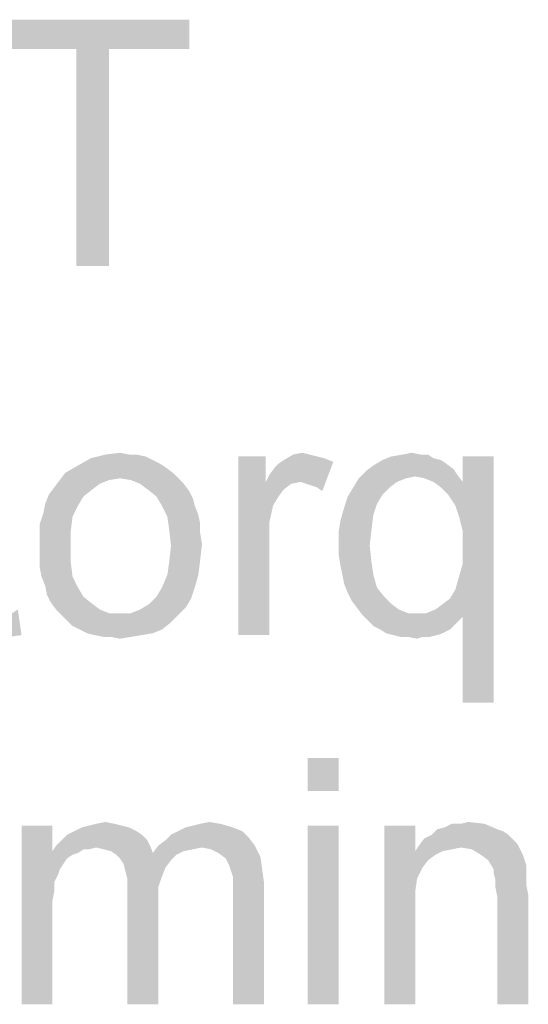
# Model space of a CAD drawing. Header units: millimetres. Extents: x 0 to 594, y 1 to 420.
# Tile 10 of 214: x 170 to 176, y 121 to 133. Entities that reach past the tile are written whole.
import ezdxf

# ---------------------------------------------------------------- set-up
doc = ezdxf.new("R2010")
doc.units = ezdxf.units.MM
doc.header["$LTSCALE"] = 32.67
doc.layers.add('61765N-2-A-2_DXF_TEXT', color=7, linetype='CONTINUOUS')

msp = doc.modelspace()

# ---------------------------------------------------------------- linework, layer by layer
at = {"layer": '61765N-2-A-2_DXF_TEXT', "color": 2, "linetype": 'Continuous'}
for points in [[(171.8098, 132.5187), (169.4543, 132.1631), (169.4543, 132.5187)], [(170.432, 132.1631), (169.4543, 132.1631), (171.8098, 132.5187)], [(170.832, 132.1631), (170.432, 132.1631), (171.8098, 132.5187)], [(170.832, 132.1631), (171.8098, 132.5187), (171.8098, 132.1631)], [(170.832, 132.1631), (170.432, 129.5187), (170.432, 132.1631)], [(170.432, 129.5187), (170.832, 132.1631), (170.832, 129.5187)], [(171.1654, 127.2187), (171.2765, 127.1965), (170.6098, 127.1742)], [(171.0765, 127.2187), (171.1654, 127.2187), (170.6098, 127.1742)], [(171.0765, 127.2187), (170.6098, 127.1742), (170.7876, 127.2187)], [(170.7876, 127.2187), (170.9654, 127.2409), (171.0765, 127.2187)], [(173.2765, 127.2187), (173.3654, 127.1965), (172.9654, 127.152)], [(173.2765, 127.2187), (172.9654, 127.152), (173.0765, 127.2187)], [(173.0765, 127.2187), (173.1876, 127.2409), (173.2765, 127.2187)], [(174.632, 127.2187), (174.7209, 127.2187), (174.2765, 127.1965)], [(174.632, 127.2187), (174.2765, 127.1965), (174.4098, 127.2187)], [(174.2765, 127.1965), (174.7209, 127.2187), (174.7876, 127.1742)], [(174.4098, 127.2187), (174.5209, 127.2409), (174.632, 127.2187)], [(171.5209, 127.0631), (170.2987, 126.9965), (170.4543, 127.0853)], [(171.3654, 127.152), (170.4543, 127.0853), (170.6098, 127.1742)], [(171.3654, 127.152), (171.4543, 127.1076), (170.4543, 127.0853)], [(170.4543, 127.0853), (171.4543, 127.1076), (171.5209, 127.0631)], [(170.6098, 127.1742), (171.2765, 127.1965), (171.3654, 127.152)], [(172.7431, 127.1965), (172.7431, 126.8853), (172.4098, 125.0187)], [(172.7431, 127.1965), (172.4098, 125.0187), (172.4098, 127.1965)], [(172.7431, 126.8853), (172.7876, 126.9742), (173.5654, 127.1298)], [(173.1654, 126.8853), (172.7431, 126.8853), (173.5654, 127.1298)], [(172.7876, 126.9742), (172.8543, 127.0631), (173.5654, 127.1298)], [(172.8543, 127.0631), (172.8987, 127.1076), (173.5654, 127.1298)], [(173.5654, 127.1298), (172.8987, 127.1076), (172.9654, 127.152)], [(173.3654, 127.1965), (173.4543, 127.1742), (172.9654, 127.152)], [(172.9654, 127.152), (173.4543, 127.1742), (173.5654, 127.1298)], [(173.232, 126.8631), (173.1654, 126.8853), (173.5654, 127.1298)], [(173.2987, 126.8409), (173.232, 126.8631), (173.5654, 127.1298)], [(173.3654, 126.8187), (173.2987, 126.8409), (173.5654, 127.1298)], [(173.3654, 126.8187), (173.5654, 127.1298), (173.432, 126.7742)], [(175.032, 127.0409), (173.9654, 127.0187), (174.0543, 127.0853)], [(174.8765, 127.152), (174.9431, 127.1076), (174.0543, 127.0853)], [(174.8765, 127.152), (174.0543, 127.0853), (174.1654, 127.152)], [(174.0543, 127.0853), (174.9431, 127.1076), (175.032, 127.0409)], [(174.7876, 127.1742), (174.1654, 127.152), (174.2765, 127.1965)], [(174.1654, 127.152), (174.7876, 127.1742), (174.8765, 127.152)], [(174.9654, 126.7298), (175.1431, 126.8853), (175.5209, 127.1965)], [(175.0543, 126.5965), (174.9654, 126.7298), (175.5209, 127.1965)], [(175.0987, 126.4631), (175.0543, 126.5965), (175.5209, 127.1965)], [(175.0543, 125.5742), (175.0987, 125.7298), (175.5209, 127.1965)], [(175.1431, 125.2409), (175.0543, 125.5742), (175.5209, 127.1965)], [(175.1431, 126.2853), (175.0987, 126.4631), (175.5209, 127.1965)], [(175.0987, 125.7298), (175.1431, 125.8853), (175.5209, 127.1965)], [(175.5209, 127.1965), (175.1431, 126.8853), (175.1431, 127.1965)], [(175.1431, 126.0853), (175.1431, 126.2853), (175.5209, 127.1965)], [(175.1431, 125.8853), (175.1431, 126.0853), (175.5209, 127.1965)], [(175.1431, 124.1965), (175.1431, 125.2409), (175.5209, 127.1965)], [(175.1431, 124.1965), (175.5209, 127.1965), (175.5209, 124.1965)], [(171.6098, 126.9965), (170.9654, 126.9298), (170.232, 126.9076)], [(171.6098, 126.9965), (170.232, 126.9076), (170.2987, 126.9965)], [(170.2987, 126.9965), (171.5209, 127.0631), (171.6098, 126.9965)], [(170.9654, 126.9298), (171.6098, 126.9965), (171.6765, 126.9298)], [(175.0765, 126.9742), (173.8765, 126.9298), (173.9654, 127.0187)], [(175.0765, 126.9742), (174.5654, 126.952), (173.8765, 126.9298)], [(173.9654, 127.0187), (175.032, 127.0409), (175.0765, 126.9742)], [(174.6765, 126.9298), (174.5654, 126.952), (175.0765, 126.9742)], [(174.7876, 126.8853), (174.6765, 126.9298), (175.0765, 126.9742)], [(174.7876, 126.8853), (175.0765, 126.9742), (175.1431, 126.8853)], [(170.832, 126.9076), (170.7209, 126.8631), (170.1654, 126.8187)], [(170.832, 126.9076), (170.1654, 126.8187), (170.232, 126.9076)], [(170.1654, 126.8187), (170.7209, 126.8631), (170.632, 126.7965)], [(170.232, 126.9076), (170.9654, 126.9298), (170.832, 126.9076)], [(171.6765, 126.9298), (171.0987, 126.9076), (170.9654, 126.9298)], [(171.2098, 126.8631), (171.0987, 126.9076), (171.6765, 126.9298)], [(171.2098, 126.8631), (171.6765, 126.9298), (171.7431, 126.8631)], [(171.7431, 126.8631), (171.2987, 126.7965), (171.2098, 126.8631)], [(171.2987, 126.7965), (171.7431, 126.8631), (171.8098, 126.7742)], [(172.7431, 126.8853), (172.832, 126.5965), (172.4098, 125.0187)], [(172.7431, 126.8853), (173.1654, 126.8853), (173.0543, 126.8631)], [(172.7431, 126.8853), (173.0543, 126.8631), (172.9654, 126.7965)], [(172.7431, 126.8853), (172.9654, 126.7965), (172.8987, 126.7076)], [(172.7431, 126.8853), (172.8987, 126.7076), (172.832, 126.5965)], [(174.4543, 126.9298), (174.3431, 126.8853), (173.8098, 126.8187)], [(174.4543, 126.9298), (173.8098, 126.8187), (173.8765, 126.9298)], [(173.8098, 126.8187), (174.3431, 126.8853), (174.2543, 126.8187)], [(173.8765, 126.9298), (174.5654, 126.952), (174.4543, 126.9298)], [(175.1431, 126.8853), (174.8765, 126.8187), (174.7876, 126.8853)], [(174.9654, 126.7298), (174.8765, 126.8187), (175.1431, 126.8853)], [(170.5209, 126.7076), (170.0543, 126.6187), (170.0987, 126.7298)], [(170.632, 126.7965), (170.0987, 126.7298), (170.1654, 126.8187)], [(170.0987, 126.7298), (170.632, 126.7965), (170.5209, 126.7076)], [(171.8098, 126.7742), (171.4098, 126.7076), (171.2987, 126.7965)], [(171.4098, 126.7076), (171.8098, 126.7742), (171.8543, 126.6853)], [(174.2543, 126.8187), (174.1654, 126.7298), (173.7431, 126.7076)], [(174.2543, 126.8187), (173.7431, 126.7076), (173.8098, 126.8187)], [(173.7431, 126.7076), (174.1654, 126.7298), (174.0987, 126.6187)], [(170.4543, 126.5965), (170.032, 126.5076), (170.0543, 126.6187)], [(170.0543, 126.6187), (170.5209, 126.7076), (170.4543, 126.5965)], [(171.8543, 126.6853), (171.4765, 126.5965), (171.4098, 126.7076)], [(171.4765, 126.5965), (171.8543, 126.6853), (171.8765, 126.5965)], [(174.0987, 126.6187), (173.6987, 126.5742), (173.7431, 126.7076)], [(173.6987, 126.5742), (174.0987, 126.6187), (174.0543, 126.4853)], [(170.3876, 126.4631), (169.9876, 126.3742), (170.032, 126.5076)], [(170.032, 126.5076), (170.4543, 126.5965), (170.3876, 126.4631)], [(171.8765, 126.5965), (171.5431, 126.4631), (171.4765, 126.5965)], [(171.8765, 126.5965), (171.9209, 126.4853), (171.5431, 126.4631)], [(171.5431, 126.4631), (171.9209, 126.4853), (171.9431, 126.3742)], [(172.832, 126.5965), (172.7876, 126.3965), (172.4098, 125.0187)], [(174.0543, 126.4853), (173.6543, 126.4187), (173.6987, 126.5742)], [(173.6543, 126.4187), (174.0543, 126.4853), (174.032, 126.3076)], [(169.9876, 126.3742), (170.3876, 126.4631), (170.3654, 126.2853)], [(170.3654, 126.2853), (169.9876, 126.2409), (169.9876, 126.3742)], [(171.9431, 126.3742), (171.5654, 126.3076), (171.5431, 126.4631)], [(171.5654, 126.3076), (171.9431, 126.3742), (171.9431, 126.2631)], [(172.7876, 126.3965), (172.7876, 126.152), (172.4098, 125.0187)], [(174.032, 126.3076), (173.632, 126.2853), (173.6543, 126.4187)], [(169.9876, 126.1076), (169.9876, 126.2409), (170.3654, 126.2853)], [(169.9876, 126.1076), (170.3654, 126.2853), (170.3654, 126.1076)], [(171.9431, 126.2631), (171.5876, 126.1076), (171.5654, 126.3076)], [(171.9431, 126.2631), (171.9654, 126.1298), (171.5876, 126.1076)], [(173.632, 126.1076), (173.632, 126.2853), (174.032, 126.3076)], [(173.632, 126.1076), (174.032, 126.3076), (174.0098, 126.1076)], [(171.5876, 126.1076), (171.9654, 126.1298), (171.9431, 125.9298)], [(172.4098, 125.0187), (172.7876, 126.152), (172.7876, 125.0187)], [(170.3654, 126.1076), (169.9876, 125.9742), (169.9876, 126.1076)], [(169.9876, 125.9742), (170.3654, 126.1076), (170.3654, 125.9076)], [(171.9431, 125.9298), (171.5654, 125.9076), (171.5876, 126.1076)], [(174.0098, 126.1076), (173.632, 125.9965), (173.632, 126.1076)], [(173.632, 125.9965), (174.0098, 126.1076), (174.032, 125.9076)], [(170.3654, 125.9076), (169.9876, 125.8409), (169.9876, 125.9742)], [(170.0098, 125.7298), (169.9876, 125.8409), (170.3654, 125.9076)], [(170.0098, 125.7298), (170.3654, 125.9076), (170.3876, 125.7298)], [(171.5431, 125.752), (171.5654, 125.9076), (171.9431, 125.9298)], [(171.5431, 125.752), (171.9431, 125.9298), (171.9209, 125.752)], [(174.032, 125.9076), (173.6543, 125.8631), (173.632, 125.9965)], [(173.6765, 125.752), (173.6543, 125.8631), (174.032, 125.9076)], [(173.6765, 125.752), (174.032, 125.9076), (174.0543, 125.752)], [(170.3876, 125.7298), (170.0543, 125.6187), (170.0098, 125.7298)], [(170.0543, 125.6187), (170.3876, 125.7298), (170.4543, 125.5965)], [(171.9209, 125.752), (171.4765, 125.5965), (171.5431, 125.752)], [(171.4765, 125.5965), (171.9209, 125.752), (171.8765, 125.5965)], [(174.0543, 125.752), (173.6987, 125.6409), (173.6765, 125.752)], [(173.6987, 125.6409), (174.0543, 125.752), (174.0987, 125.5965)], [(174.0987, 125.5965), (173.7431, 125.5298), (173.6987, 125.6409)], [(170.4543, 125.5965), (170.0765, 125.5076), (170.0543, 125.6187)], [(170.0765, 125.5076), (170.4543, 125.5965), (170.5209, 125.4853)], [(171.8765, 125.5965), (171.4098, 125.4853), (171.4765, 125.5965)], [(171.4098, 125.4853), (171.8765, 125.5965), (171.832, 125.4631)], [(173.7431, 125.5298), (174.0987, 125.5965), (174.1876, 125.4853)], [(174.1876, 125.4853), (173.7876, 125.4409), (173.7431, 125.5298)], [(175.1431, 125.2409), (174.9876, 125.4631), (175.0543, 125.5742)], [(170.5209, 125.4853), (170.1209, 125.4187), (170.0765, 125.5076)], [(170.1209, 125.4187), (170.5209, 125.4853), (170.632, 125.3965)], [(170.632, 125.3965), (170.1876, 125.3298), (170.1209, 125.4187)], [(171.832, 125.4631), (171.3209, 125.3965), (171.4098, 125.4853)], [(171.3209, 125.3965), (171.832, 125.4631), (171.7654, 125.352)], [(173.7876, 125.4409), (174.1876, 125.4853), (174.2765, 125.3965)], [(174.2765, 125.3965), (173.8543, 125.352), (173.7876, 125.4409)], [(174.8098, 125.3298), (174.8987, 125.3965), (174.9876, 125.4631)], [(175.1431, 125.2409), (174.8098, 125.3298), (174.9876, 125.4631)], [(169.232, 125.0187), (169.7209, 125.3298), (169.7654, 125.0187)], [(170.1876, 125.3298), (170.632, 125.3965), (170.7209, 125.3298)], [(170.7209, 125.3298), (170.2543, 125.2631), (170.1876, 125.3298)], [(170.7209, 125.3298), (170.832, 125.2853), (170.2543, 125.2631)], [(170.9654, 125.2853), (171.0987, 125.2853), (170.2543, 125.2631)], [(170.832, 125.2853), (170.9654, 125.2853), (170.2543, 125.2631)], [(171.6765, 125.2631), (170.2543, 125.2631), (171.0987, 125.2853)], [(171.0987, 125.2853), (171.2098, 125.3298), (171.7654, 125.352)], [(171.0987, 125.2853), (171.7654, 125.352), (171.6765, 125.2631)], [(171.7654, 125.352), (171.2098, 125.3298), (171.3209, 125.3965)], [(173.8543, 125.352), (174.2765, 125.3965), (174.3654, 125.3298)], [(174.3654, 125.3298), (173.9209, 125.2631), (173.8543, 125.352)], [(174.3654, 125.3298), (174.4765, 125.2853), (173.9209, 125.2631)], [(174.5876, 125.2853), (174.6987, 125.2853), (173.9209, 125.2631)], [(174.4765, 125.2853), (174.5876, 125.2853), (173.9209, 125.2631)], [(175.1431, 125.2409), (173.9209, 125.2631), (174.6987, 125.2853)], [(175.1431, 125.2409), (174.6987, 125.2853), (174.8098, 125.3298)], [(171.6765, 125.2631), (170.3209, 125.1965), (170.2543, 125.2631)], [(170.3209, 125.1965), (171.6765, 125.2631), (171.5876, 125.1742)], [(171.5876, 125.1742), (170.3876, 125.1298), (170.3209, 125.1965)], [(170.4765, 125.0853), (170.3876, 125.1298), (171.5876, 125.1742)], [(170.4765, 125.0853), (171.5876, 125.1742), (171.4765, 125.0853)], [(175.1431, 125.2409), (173.9876, 125.1965), (173.9209, 125.2631)], [(173.9876, 125.1965), (175.1431, 125.2409), (175.0987, 125.1965)], [(175.0987, 125.1965), (174.0543, 125.1298), (173.9876, 125.1965)], [(174.0543, 125.1298), (175.0987, 125.1965), (175.032, 125.1298)], [(171.4765, 125.0853), (170.5654, 125.0409), (170.4765, 125.0853)], [(170.5654, 125.0409), (171.4765, 125.0853), (171.3654, 125.0409)], [(171.3654, 125.0409), (170.6543, 125.0187), (170.5654, 125.0409)], [(170.6543, 125.0187), (171.3654, 125.0409), (171.232, 125.0187)], [(175.032, 125.1298), (174.1431, 125.0853), (174.0543, 125.1298)], [(174.1431, 125.0853), (175.032, 125.1298), (174.9876, 125.0853)], [(174.9876, 125.0853), (174.2098, 125.0409), (174.1431, 125.0853)], [(174.2098, 125.0409), (174.9876, 125.0853), (174.8987, 125.0409)], [(174.8987, 125.0409), (174.2987, 125.0187), (174.2098, 125.0409)], [(174.2987, 125.0187), (174.8987, 125.0409), (174.832, 125.0187)], [(169.7654, 125.0187), (169.2987, 124.9965), (169.232, 125.0187)], [(169.3876, 124.9965), (169.2987, 124.9965), (169.7654, 125.0187)], [(169.3876, 124.9965), (169.7654, 125.0187), (169.6098, 124.9965)], [(171.232, 125.0187), (170.7654, 124.9965), (170.6543, 125.0187)], [(170.8543, 124.9965), (170.7654, 124.9965), (171.232, 125.0187)], [(170.8543, 124.9965), (171.232, 125.0187), (171.0987, 124.9965)], [(171.0987, 124.9965), (170.9654, 124.9742), (170.8543, 124.9965)], [(174.832, 125.0187), (174.3876, 124.9965), (174.2987, 125.0187)], [(174.4765, 124.9965), (174.3876, 124.9965), (174.832, 125.0187)], [(174.6543, 124.9965), (174.4765, 124.9965), (174.832, 125.0187)], [(174.6543, 124.9965), (174.5876, 124.9742), (174.4765, 124.9965)], [(174.6543, 124.9965), (174.832, 125.0187), (174.7431, 124.9965)], [(173.632, 123.5187), (173.2543, 123.1187), (173.2543, 123.5187)], [(173.2543, 123.1187), (173.632, 123.5187), (173.632, 123.1187)], [(170.1431, 122.6965), (170.1431, 122.3853), (169.7654, 120.5187)], [(170.1431, 122.6965), (169.7654, 120.5187), (169.7654, 122.6965)], [(171.0765, 122.6742), (170.4098, 122.6298), (170.4987, 122.6742)], [(170.4098, 122.6298), (171.0765, 122.6742), (171.1654, 122.6298)], [(170.9876, 122.6965), (170.4987, 122.6742), (170.5876, 122.6965)], [(170.4987, 122.6742), (170.9876, 122.6965), (171.0765, 122.6742)], [(170.8987, 122.7187), (170.5876, 122.6965), (170.6765, 122.7187)], [(170.5876, 122.6965), (170.8987, 122.7187), (170.9876, 122.6965)], [(170.6765, 122.7187), (170.7876, 122.7409), (170.8987, 122.7187)], [(172.3431, 122.6742), (171.6765, 122.6298), (171.7654, 122.6742)], [(171.6765, 122.6298), (172.3431, 122.6742), (172.4543, 122.6298)], [(171.7654, 122.6742), (171.8543, 122.6965), (172.1876, 122.7187)], [(171.7654, 122.6742), (172.1876, 122.7187), (172.3431, 122.6742)], [(172.1876, 122.7187), (171.8543, 122.6965), (171.9431, 122.7187)], [(171.9431, 122.7187), (172.0543, 122.7409), (172.1876, 122.7187)], [(173.632, 122.6965), (173.2543, 120.5187), (173.2543, 122.6965)], [(173.2543, 120.5187), (173.632, 122.6965), (173.632, 120.5187)], [(174.5654, 122.6965), (174.5654, 122.3853), (174.1876, 120.5187)], [(174.5654, 122.6965), (174.1876, 120.5187), (174.1876, 122.6965)], [(175.5654, 122.652), (175.632, 122.6298), (174.7654, 122.5853)], [(175.5654, 122.652), (174.7654, 122.5853), (174.832, 122.652)], [(174.832, 122.652), (174.9209, 122.6742), (175.4098, 122.7187)], [(174.832, 122.652), (175.4098, 122.7187), (175.5654, 122.652)], [(175.1209, 122.7187), (175.4098, 122.7187), (174.9209, 122.6742)], [(175.1209, 122.7187), (174.9209, 122.6742), (175.0098, 122.7187)], [(175.1209, 122.7187), (175.2098, 122.7409), (175.4098, 122.7187)], [(171.232, 122.5853), (170.2543, 122.5187), (170.3209, 122.5853)], [(170.2543, 122.5187), (171.232, 122.5853), (171.2987, 122.5187)], [(171.1654, 122.6298), (170.3209, 122.5853), (170.4098, 122.6298)], [(170.3209, 122.5853), (171.1654, 122.6298), (171.232, 122.5853)], [(171.432, 122.452), (171.5209, 122.5187), (172.5431, 122.5409)], [(171.432, 122.452), (172.5431, 122.5409), (172.6098, 122.452)], [(172.5431, 122.5409), (171.5209, 122.5187), (171.5876, 122.5853)], [(172.4543, 122.6298), (171.5876, 122.5853), (171.6765, 122.6298)], [(171.5876, 122.5853), (172.4543, 122.6298), (172.5431, 122.5409)], [(175.7654, 122.5187), (174.6098, 122.452), (174.6765, 122.5409)], [(175.6987, 122.5853), (174.6765, 122.5409), (174.7654, 122.5853)], [(174.6765, 122.5409), (175.6987, 122.5853), (175.7654, 122.5187)], [(174.7654, 122.5853), (175.632, 122.6298), (175.6987, 122.5853)], [(170.6765, 122.4298), (170.1431, 122.3853), (170.1876, 122.452)], [(170.6765, 122.4298), (170.5209, 122.4076), (170.1431, 122.3853)], [(170.1431, 122.3853), (170.5209, 122.4076), (170.4543, 122.3631)], [(171.2987, 122.5187), (170.1876, 122.452), (170.2543, 122.5187)], [(170.6765, 122.4298), (170.1876, 122.452), (171.2987, 122.5187)], [(170.5209, 122.4076), (170.6765, 122.4298), (170.5876, 122.4076)], [(170.6765, 122.4298), (171.2987, 122.5187), (171.3431, 122.4298)], [(171.3431, 122.4298), (170.7654, 122.4076), (170.6765, 122.4298)], [(170.8543, 122.3853), (170.7654, 122.4076), (171.3431, 122.4298)], [(170.8543, 122.3853), (171.3431, 122.4298), (171.3654, 122.3631)], [(171.9654, 122.4298), (171.3654, 122.3631), (171.432, 122.452)], [(171.9654, 122.4298), (171.8543, 122.4076), (171.3654, 122.3631)], [(171.8543, 122.4076), (171.7431, 122.3853), (171.3654, 122.3631)], [(171.432, 122.452), (172.6098, 122.452), (171.9654, 122.4298)], [(172.0765, 122.4076), (171.9654, 122.4298), (172.6098, 122.452)], [(172.1654, 122.3631), (172.0765, 122.4076), (172.6098, 122.452)], [(172.1654, 122.3631), (172.6098, 122.452), (172.6765, 122.3187)], [(175.1209, 122.4298), (174.5654, 122.3853), (174.6098, 122.452)], [(175.1209, 122.4298), (175.0098, 122.4076), (174.5654, 122.3853)], [(174.5654, 122.3853), (175.0098, 122.4076), (174.8987, 122.3853)], [(175.7654, 122.5187), (175.8098, 122.4742), (174.6098, 122.452)], [(175.1209, 122.4298), (174.6098, 122.452), (175.8098, 122.4742)], [(175.2543, 122.4076), (175.1209, 122.4298), (175.8098, 122.4742)], [(175.3654, 122.3409), (175.2543, 122.4076), (175.8098, 122.4742)], [(175.3654, 122.3409), (175.8098, 122.4742), (175.8765, 122.3409)], [(170.1431, 122.3853), (170.1654, 122.0076), (169.7654, 120.5187)], [(170.1431, 122.3853), (170.4543, 122.3631), (170.3876, 122.3409)], [(170.1431, 122.3853), (170.3876, 122.3409), (170.3209, 122.2965)], [(170.1431, 122.3853), (170.3209, 122.2965), (170.2765, 122.2298)], [(170.1431, 122.3853), (170.2765, 122.2298), (170.232, 122.1631)], [(170.1431, 122.3853), (170.232, 122.1631), (170.1654, 122.0076)], [(171.3654, 122.3631), (170.9209, 122.3409), (170.8543, 122.3853)], [(171.6543, 122.3409), (170.9209, 122.3409), (171.3654, 122.3631)], [(171.6543, 122.3409), (170.9654, 122.2965), (170.9209, 122.3409)], [(170.9654, 122.2965), (171.6543, 122.3409), (171.5876, 122.2742)], [(171.5876, 122.2742), (171.0098, 122.2298), (170.9654, 122.2965)], [(171.3654, 122.3631), (171.7431, 122.3853), (171.6543, 122.3409)], [(172.6765, 122.3187), (172.2543, 122.2965), (172.1654, 122.3631)], [(172.2987, 122.2076), (172.2543, 122.2965), (172.6765, 122.3187)], [(172.2987, 122.2076), (172.6765, 122.3187), (172.6987, 122.1631)], [(174.5654, 122.3853), (174.5876, 122.052), (174.1876, 120.5187)], [(174.5654, 122.3853), (174.8987, 122.3853), (174.8098, 122.3409)], [(174.5654, 122.3853), (174.8098, 122.3409), (174.7209, 122.2742)], [(174.5654, 122.3853), (174.7209, 122.2742), (174.6543, 122.1853)], [(174.5654, 122.3853), (174.6543, 122.1853), (174.5876, 122.052)], [(175.8765, 122.3409), (175.4543, 122.2742), (175.3654, 122.3409)], [(175.4543, 122.2742), (175.8765, 122.3409), (175.9209, 122.2076)], [(170.232, 122.1631), (170.2098, 122.0965), (170.1654, 122.0076)], [(171.0098, 122.2298), (171.5876, 122.2742), (171.5209, 122.1853)], [(171.5209, 122.1853), (171.032, 122.1409), (171.0098, 122.2298)], [(171.032, 122.1409), (171.5209, 122.1853), (171.4765, 122.0742)], [(172.6987, 122.1631), (172.3209, 122.1409), (172.2987, 122.2076)], [(172.3431, 122.0742), (172.3209, 122.1409), (172.6987, 122.1631)], [(172.3431, 122.0742), (172.6987, 122.1631), (172.7209, 122.0076)], [(175.9209, 122.2076), (175.5209, 122.1631), (175.4543, 122.2742)], [(175.5209, 122.1631), (175.9209, 122.2076), (175.9209, 122.1409)], [(175.9209, 122.1409), (175.5209, 122.1187), (175.5209, 122.1631)], [(171.4765, 122.0742), (171.0543, 122.052), (171.032, 122.1409)], [(171.0543, 122.052), (171.4765, 122.0742), (171.432, 121.9409)], [(171.432, 121.9409), (171.0543, 121.9187), (171.0543, 122.052)], [(172.7209, 122.0076), (172.3431, 121.9853), (172.3431, 122.0742)], [(174.5876, 122.052), (174.5654, 121.8965), (174.1876, 120.5187)], [(175.5209, 122.1187), (175.9209, 122.1409), (175.9209, 122.052)], [(175.9209, 122.052), (175.5431, 122.0298), (175.5209, 122.1187)], [(175.5431, 122.0298), (175.9209, 122.052), (175.9209, 121.9631)], [(170.1654, 122.0076), (170.1654, 121.8965), (169.7654, 120.5187)], [(171.0543, 121.9187), (171.432, 121.9409), (171.432, 121.7853)], [(172.3431, 121.8742), (172.3431, 121.9853), (172.7209, 122.0076)], [(172.3431, 120.5187), (172.3431, 121.8742), (172.7209, 122.0076)], [(172.3431, 120.5187), (172.7209, 122.0076), (172.7209, 120.5187)], [(175.9209, 121.9631), (175.5431, 121.9409), (175.5431, 122.0298)], [(175.5431, 121.9409), (175.9209, 121.9631), (175.9431, 121.852)], [(175.9431, 121.852), (175.5654, 121.8298), (175.5431, 121.9409)], [(170.1654, 121.8965), (170.1431, 121.7853), (169.7654, 120.5187)], [(171.432, 121.7853), (171.0543, 120.5187), (171.0543, 121.9187)], [(174.5654, 121.8965), (174.5654, 121.6965), (174.1876, 120.5187)], [(175.5654, 120.5187), (175.5654, 121.8298), (175.9431, 121.852)], [(175.5654, 120.5187), (175.9431, 121.852), (175.9431, 120.5187)], [(170.1431, 121.7853), (170.1431, 121.6298), (169.7654, 120.5187)], [(171.0543, 120.5187), (171.432, 121.7853), (171.432, 120.5187)], [(174.1876, 120.5187), (174.5654, 121.6965), (174.5654, 120.5187)], [(169.7654, 120.5187), (170.1431, 121.6298), (170.1431, 120.5187)]]:
    msp.add_solid(points, dxfattribs=at)

doc.saveas('drawing.dxf')
